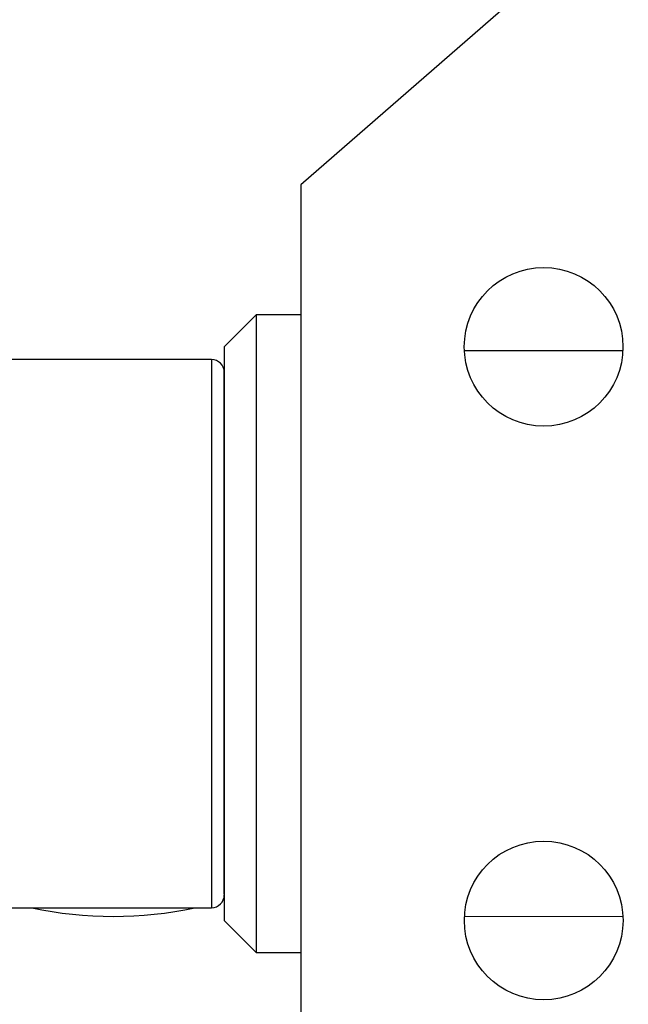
# Model space of a CAD drawing. Header units: inches. Extents: x 1.5 to 32, y 0 to 21.9.
# Tile 38 of 64: x 10.281 to 10.657, y 19.209 to 19.817. Entities that reach past the tile are written whole.
import ezdxf

# ---------------------------------------------------------------- set-up
doc = ezdxf.new("R2010")
doc.units = ezdxf.units.IN
doc.header["$MEASUREMENT"] = 0

msp = doc.modelspace()

# ---------------------------------------------------------------- linework, layer by layer
at = {"color": 7, "linetype": 'Continuous', "lineweight": 25}
for p, q in [((11.27062, 20.42519), (10.45504, 19.71502)), ((10.45504, 19.71502), (10.45507, 19.16072)), ((10.42748, 19.63471), (10.4078, 19.61503)), ((10.45504, 19.63472), (10.42748, 19.63471)), ((10.65398, 19.61248), (10.55611, 19.61248)), ((10.39993, 19.60715), (10.27394, 19.60715)), ((10.27396, 19.26856), (10.39995, 19.26857)), ((10.40782, 19.2607), (10.42751, 19.24101)), ((10.55613, 19.26326), (10.654, 19.26327)), ((10.42751, 19.24101), (10.45507, 19.24102))]:
    msp.add_line(p, q, dxfattribs=at)
at = {"color": 7, "linetype": 'Continuous', "lineweight": 25, "flags": 128}
for points in [[(10.42748, 19.63471), (10.42748, 19.63381), (10.42748, 19.62426), (10.42748, 19.60478), (10.42749, 19.5764), (10.42749, 19.54064), (10.42749, 19.4994), (10.42749, 19.45488), (10.4275, 19.40945), (10.4275, 19.36553), (10.4275, 19.32548), (10.4275, 19.29141), (10.4275, 19.26515), (10.42751, 19.24809), (10.42751, 19.24115), (10.42751, 19.24101)], [(10.4078, 19.61503), (10.4078, 19.61205), (10.4078, 19.59926), (10.4078, 19.57708), (10.4078, 19.54681), (10.40781, 19.51021), (10.40781, 19.4694), (10.40781, 19.42677), (10.40781, 19.38477), (10.40781, 19.34587), (10.40782, 19.31231), (10.40782, 19.28604), (10.40782, 19.2686), (10.40782, 19.261), (10.40782, 19.2607)], [(10.39993, 19.60715), (10.39993, 19.60327), (10.39993, 19.58911), (10.39993, 19.56544), (10.39993, 19.53376), (10.39993, 19.49605)], [(10.39993, 19.49605), (10.39993, 19.45469), (10.39994, 19.41226), (10.39994, 19.37145), (10.39994, 19.33481), (10.39994, 19.30465), (10.39994, 19.28285), (10.39995, 19.2708), (10.39995, 19.26857)]]:
    msp.add_lwpolyline(points, dxfattribs=at)
at = {"color": 7, "linetype": 'Continuous', "lineweight": 25}
for centre in [(10.60504, 19.61502), (10.60506, 19.26072)]:
    msp.add_circle(centre, 0.049, dxfattribs=at)
for centre, radius, start, end in [((10.39993, 19.59928), 0.00787, 0.00332, 90.00332), ((10.39994, 19.27645), 0.00787, 270.00332, 0.00332), ((10.33931, 19.50204), 0.23885, 257.8316, 282.17506)]:
    msp.add_arc(centre, radius, start, end, dxfattribs=at)
for points, knots in [([(10.40781, 19.49334), (10.40781, 19.51167), (10.4078, 19.53985), (10.4078, 19.56827), (10.4078, 19.58525), (10.4078, 19.59644), (10.4078, 19.5983), (10.4078, 19.59923)], [0, 0, 0, 0, 0.31485, 0.484339, 0.657424, 0.83051, 1, 1, 1, 1]), ([(10.40782, 19.27717), (10.40782, 19.27879), (10.40782, 19.28215), (10.40782, 19.30979), (10.40782, 19.34082), (10.40781, 19.36944), (10.40781, 19.40084), (10.40781, 19.44306), (10.40781, 19.47354), (10.40781, 19.49334)], [0, 0, 0, 0, 0.182364, 0.378153, 0.483549, 0.591182, 0.698815, 0.804211, 1, 1, 1, 1])]:
    msp.add_open_spline(points, degree=3, knots=knots, dxfattribs=at)

doc.saveas('drawing.dxf')
